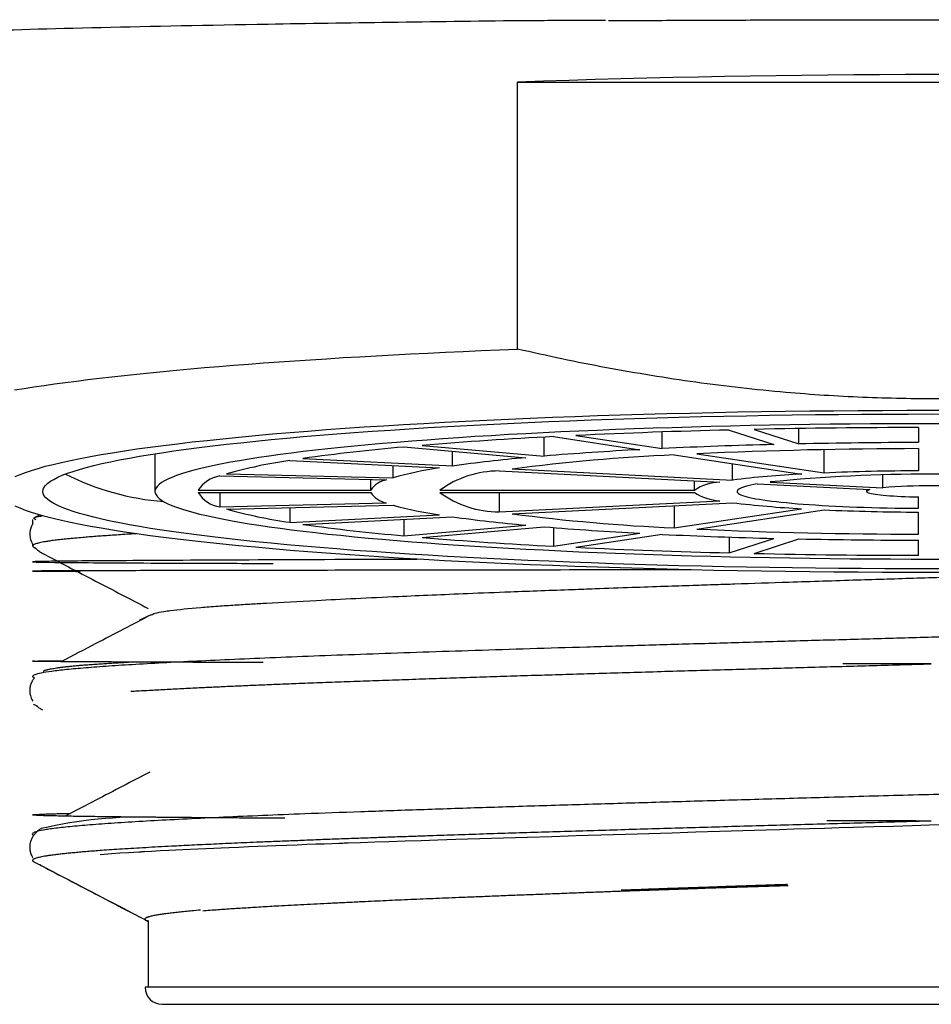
# Model space of a CAD drawing. Header units: millimetres. Extents: x 8 to 888, y 12 to 390.
# Tile 18 of 36: x 385 to 396, y 327 to 338. Entities that reach past the tile are written whole.
import ezdxf

# ---------------------------------------------------------------- set-up
doc = ezdxf.new("R2010")
doc.units = ezdxf.units.MM

msp = doc.modelspace()

# ---------------------------------------------------------------- linework, layer by layer
at = {"color": 7, "linetype": 'Continuous', "lineweight": 30}
for p, q in [((391.071, 334.468), (391.071, 337.563)), ((391.071, 337.563), (400.663, 337.563)), ((393.813, 333.538), (394.33, 333.369)), ((394.33, 333.369), (394.33, 333.548)), ((395.717, 333.56), (395.717, 333.385)), ((391.378, 333.229), (391.378, 333.448)), ((391.488, 333.454), (392.488, 333.303)), ((391.748, 333.467), (392.748, 333.316)), ((392.748, 333.316), (392.748, 333.508)), ((393.523, 333.531), (394.04, 333.363)), ((389.752, 333.334), (391.166, 333.21)), ((389.964, 333.352), (391.378, 333.229)), ((395.717, 333.316), (395.717, 333.058)), ((386.867, 333.256), (386.867, 332.819)), ((388.582, 333.201), (390.315, 333.114)), ((390.315, 333.114), (390.315, 333.284)), ((392.888, 333.243), (394.364, 333.02)), ((393.148, 333.256), (394.624, 333.033)), ((394.624, 333.033), (394.624, 333.304)), ((388.432, 333.178), (390.165, 333.091)), ((389.629, 332.978), (389.629, 333.118)), ((391.008, 333.079), (393.564, 332.95)), ((393.564, 332.95), (393.564, 333.141)), ((387.619, 332.998), (389.552, 332.953)), ((387.697, 333.023), (389.629, 332.978)), ((390.858, 333.056), (393.414, 332.927)), ((395.306, 332.862), (395.306, 333.009)), ((389.369, 332.832), (389.369, 332.957)), ((393.121, 332.832), (393.121, 332.942)), ((393.848, 332.906), (395.156, 332.84)), ((393.998, 332.928), (395.306, 332.862)), ((387.369, 332.832), (389.369, 332.832)), ((387.369, 332.806), (389.369, 332.806)), ((387.619, 332.806), (387.619, 332.64)), ((390.169, 332.832), (393.121, 332.832)), ((390.169, 332.806), (393.121, 332.806)), ((390.858, 332.806), (390.858, 332.582)), ((395.117, 332.842), (395.117, 332.819)), ((395.717, 332.623), (395.717, 332.755)), ((387.619, 332.64), (389.552, 332.685)), ((387.697, 332.615), (389.629, 332.66)), ((388.432, 332.632), (388.432, 332.46)), ((390.858, 332.582), (393.414, 332.711)), ((391.008, 332.559), (393.564, 332.688)), ((392.888, 332.654), (392.888, 332.395)), ((385.532, 332.546), (385.456, 332.506)), ((388.432, 332.46), (390.165, 332.547)), ((388.582, 332.437), (390.315, 332.524)), ((392.888, 332.395), (394.364, 332.618)), ((393.148, 332.382), (394.624, 332.605)), ((395.717, 332.322), (395.717, 332.58)), ((385.449, 332.495), (385.449, 332.437)), ((389.752, 332.496), (389.752, 332.304)), ((389.752, 332.304), (391.166, 332.428)), ((389.964, 332.286), (391.378, 332.409)), ((391.488, 332.4), (391.488, 332.184)), ((391.488, 332.184), (392.488, 332.335)), ((391.748, 332.171), (392.748, 332.322)), ((393.523, 332.291), (393.523, 332.107)), ((385.449, 332.21), (385.449, 332.188)), ((385.464, 332.172), (385.482, 332.163)), ((393.523, 332.107), (394.04, 332.275)), ((393.813, 332.1), (394.33, 332.269)), ((395.717, 332.078), (395.717, 332.253)), ((386.752, 331.359), (386.685, 331.324)), ((385.467, 330.348), (385.505, 330.328)), ((386.753, 329.537), (386.688, 329.503)), ((386.787, 327.845), (386.787, 327.073)), ((404.982, 327.07), (386.753, 327.07)), ((386.787, 327.073), (386.787, 327.07)), ((386.95, 326.873), (404.785, 326.873))]:
    msp.add_line(p, q, dxfattribs=at)
at = {"color": 7, "linetype": 'Continuous', "lineweight": 30, "flags": 128}
for points in [[(385.241, 333.995), (385.351, 334.013), (385.464, 334.031), (385.582, 334.048), (385.703, 334.065), (385.829, 334.082), (385.958, 334.099), (386.09, 334.116), (386.226, 334.132), (386.366, 334.148), (386.51, 334.164), (386.657, 334.18), (386.807, 334.195), (386.961, 334.21), (387.118, 334.225), (387.278, 334.24), (387.442, 334.254), (387.609, 334.268), (387.778, 334.282), (387.951, 334.295), (388.127, 334.308), (388.306, 334.321), (388.487, 334.334), (388.671, 334.346), (388.858, 334.358), (389.048, 334.37), (389.24, 334.381), (389.435, 334.392), (389.632, 334.403), (389.831, 334.413), (390.032, 334.423), (390.236, 334.433), (390.442, 334.442), (390.65, 334.451), (390.86, 334.46), (391.071, 334.468)], [(385.248, 332.991), (385.303, 333.015), (385.366, 333.039), (385.435, 333.063), (385.512, 333.086), (385.596, 333.11), (385.687, 333.133), (385.785, 333.156), (385.889, 333.179), (386.001, 333.202), (386.119, 333.224), (386.244, 333.246), (386.376, 333.268), (386.514, 333.29), (386.659, 333.311), (386.81, 333.332), (386.967, 333.352), (387.13, 333.372), (387.299, 333.392), (387.474, 333.411), (387.655, 333.43), (387.841, 333.449), (388.033, 333.467), (388.23, 333.485), (388.433, 333.502), (388.641, 333.519), (388.853, 333.535), (389.071, 333.551), (389.293, 333.566), (389.519, 333.581), (389.75, 333.595), (389.985, 333.608), (390.224, 333.622), (390.467, 333.634), (390.714, 333.646), (390.964, 333.658), (391.218, 333.669), (391.474, 333.679), (391.734, 333.689), (391.997, 333.698), (392.262, 333.706), (392.53, 333.714), (392.8, 333.722), (393.072, 333.728), (393.346, 333.734), (393.622, 333.74), (393.899, 333.745), (394.178, 333.749), (394.458, 333.752), (394.738, 333.755), (395.02, 333.757), (395.302, 333.759), (395.585, 333.76), (395.867, 333.76), (396.15, 333.76)], [(385.567, 332.819), (385.571, 332.843), (385.581, 332.866), (385.599, 332.889), (385.624, 332.913), (385.655, 332.936), (385.694, 332.959), (385.74, 332.983), (385.792, 333.006), (385.852, 333.029), (385.918, 333.051), (385.991, 333.074), (386.071, 333.096), (386.158, 333.119), (386.251, 333.141), (386.351, 333.163), (386.458, 333.184), (386.571, 333.205), (386.69, 333.227), (386.815, 333.247), (386.947, 333.268), (387.085, 333.288), (387.229, 333.308), (387.379, 333.327), (387.534, 333.347), (387.696, 333.365), (387.863, 333.384), (388.035, 333.402), (388.213, 333.42), (388.396, 333.437), (388.584, 333.454), (388.777, 333.47), (388.975, 333.486), (389.178, 333.502), (389.385, 333.517), (389.597, 333.531), (389.813, 333.545), (390.033, 333.559), (390.257, 333.572), (390.486, 333.584), (390.717, 333.596), (390.953, 333.608), (391.191, 333.619), (391.433, 333.629), (391.678, 333.639), (391.926, 333.648), (392.176, 333.657), (392.429, 333.665), (392.684, 333.673), (392.942, 333.68), (393.201, 333.686), (393.463, 333.692), (393.726, 333.697), (393.99, 333.702), (394.256, 333.706), (394.523, 333.709), (394.791, 333.712), (395.059, 333.714), (395.328, 333.715), (395.598, 333.716), (395.867, 333.717), (396.137, 333.716)], [(396.103, 333.603), (395.867, 333.603), (395.632, 333.603), (395.396, 333.602), (395.161, 333.601), (394.926, 333.599), (394.693, 333.597), (394.459, 333.594), (394.227, 333.59), (393.996, 333.586), (393.766, 333.582), (393.538, 333.577), (393.311, 333.571), (393.086, 333.565), (392.863, 333.558), (392.642, 333.551), (392.423, 333.544), (392.207, 333.536), (391.993, 333.527), (391.781, 333.518), (391.573, 333.508), (391.367, 333.498), (391.165, 333.488), (390.965, 333.477), (390.77, 333.465), (390.577, 333.454), (390.388, 333.441), (390.203, 333.429), (390.022, 333.415), (389.845, 333.402), (389.672, 333.388), (389.503, 333.374), (389.339, 333.359), (389.179, 333.344), (389.024, 333.328), (388.873, 333.313), (388.727, 333.297), (388.586, 333.28), (388.45, 333.263), (388.319, 333.246), (388.193, 333.229), (388.073, 333.211), (387.958, 333.193), (387.848, 333.175), (387.744, 333.157), (387.645, 333.138), (387.552, 333.119), (387.465, 333.1), (387.383, 333.081), (387.308, 333.061), (387.238, 333.042), (387.174, 333.022), (387.116, 333.002), (387.064, 332.982), (387.018, 332.962), (386.978, 332.942), (386.944, 332.921), (386.917, 332.901), (386.895, 332.881), (386.88, 332.86), (386.87, 332.84), (386.867, 332.819)], [(393.848, 332.906), (393.809, 332.898), (393.774, 332.891), (393.742, 332.883), (393.713, 332.876), (393.689, 332.868), (393.668, 332.86), (393.65, 332.852), (393.636, 332.844), (393.626, 332.836), (393.62, 332.828), (393.617, 332.82), (393.618, 332.812), (393.623, 332.804), (393.632, 332.796), (393.645, 332.789), (393.661, 332.781), (393.68, 332.773), (393.704, 332.765), (393.731, 332.757), (393.762, 332.75), (393.796, 332.742), (393.833, 332.735), (393.874, 332.728), (393.919, 332.721), (393.966, 332.714), (394.017, 332.707), (394.071, 332.701), (394.128, 332.695), (394.187, 332.689), (394.25, 332.683), (394.315, 332.677), (394.383, 332.672), (394.453, 332.666), (394.526, 332.662), (394.601, 332.657), (394.678, 332.653), (394.757, 332.648), (394.838, 332.645), (394.92, 332.641), (395.004, 332.638), (395.09, 332.635), (395.177, 332.632), (395.265, 332.63), (395.354, 332.628), (395.444, 332.626), (395.535, 332.625), (395.626, 332.624), (395.717, 332.623)], [(396.137, 331.922), (395.867, 331.921), (395.598, 331.922), (395.328, 331.923), (395.059, 331.924), (394.791, 331.926), (394.523, 331.929), (394.256, 331.932), (393.99, 331.936), (393.726, 331.941), (393.463, 331.946), (393.201, 331.952), (392.942, 331.958), (392.684, 331.965), (392.429, 331.973), (392.176, 331.981), (391.926, 331.99), (391.678, 331.999), (391.433, 332.009), (391.191, 332.019), (390.953, 332.03), (390.717, 332.042), (390.486, 332.054), (390.257, 332.066), (390.033, 332.079), (389.813, 332.093), (389.597, 332.107), (389.385, 332.121), (389.178, 332.136), (388.975, 332.152), (388.777, 332.168), (388.584, 332.184), (388.396, 332.201), (388.213, 332.218), (388.035, 332.236), (387.863, 332.254), (387.696, 332.273), (387.534, 332.291), (387.379, 332.311), (387.229, 332.33), (387.085, 332.35), (386.947, 332.37), (386.815, 332.391), (386.69, 332.411), (386.571, 332.433), (386.458, 332.454), (386.351, 332.475), (386.251, 332.497), (386.158, 332.519), (386.071, 332.542), (385.991, 332.564), (385.918, 332.587), (385.852, 332.609), (385.792, 332.632), (385.74, 332.655), (385.694, 332.679), (385.655, 332.702), (385.624, 332.725), (385.599, 332.749), (385.581, 332.772), (385.571, 332.796), (385.567, 332.819)], [(386.867, 332.819), (386.87, 332.798), (386.88, 332.778), (386.895, 332.757), (386.917, 332.737), (386.944, 332.717), (386.978, 332.696), (387.018, 332.676), (387.064, 332.656), (387.116, 332.636), (387.174, 332.616), (387.238, 332.596), (387.308, 332.577), (387.383, 332.557), (387.465, 332.538), (387.552, 332.519), (387.645, 332.5), (387.744, 332.481), (387.848, 332.463), (387.958, 332.445), (388.073, 332.427), (388.193, 332.409), (388.319, 332.392), (388.45, 332.375), (388.586, 332.358), (388.727, 332.341), (388.873, 332.325), (389.024, 332.31), (389.179, 332.294), (389.339, 332.279), (389.503, 332.264), (389.672, 332.25), (389.845, 332.236), (390.022, 332.223), (390.203, 332.209), (390.388, 332.197), (390.577, 332.184), (390.77, 332.173), (390.965, 332.161), (391.165, 332.15), (391.367, 332.14), (391.573, 332.13), (391.781, 332.12), (391.993, 332.111), (392.207, 332.102), (392.423, 332.094), (392.642, 332.087), (392.863, 332.08), (393.086, 332.073), (393.311, 332.067), (393.538, 332.061), (393.766, 332.056), (393.996, 332.052), (394.227, 332.048), (394.459, 332.044), (394.693, 332.041), (394.926, 332.039), (395.161, 332.037), (395.396, 332.036), (395.632, 332.035), (395.867, 332.035), (396.103, 332.035)], [(395.156, 332.84), (395.141, 332.835), (395.13, 332.831), (395.122, 332.826), (395.118, 332.822), (395.118, 332.817), (395.121, 332.812), (395.128, 332.808), (395.139, 332.803), (395.153, 332.799), (395.171, 332.795), (395.193, 332.79), (395.218, 332.786), (395.246, 332.782), (395.277, 332.779), (395.311, 332.775), (395.348, 332.772), (395.387, 332.769), (395.429, 332.766), (395.473, 332.763), (395.519, 332.761), (395.566, 332.759), (395.615, 332.757), (395.666, 332.756), (395.717, 332.755)], [(396.15, 331.878), (395.867, 331.878), (395.585, 331.878), (395.302, 331.879), (395.02, 331.881), (394.738, 331.883), (394.458, 331.886), (394.178, 331.889), (393.899, 331.893), (393.622, 331.898), (393.346, 331.904), (393.072, 331.91), (392.8, 331.916), (392.53, 331.924), (392.262, 331.932), (391.997, 331.94), (391.734, 331.949), (391.474, 331.959), (391.218, 331.969), (390.964, 331.98), (390.714, 331.992), (390.467, 332.004), (390.224, 332.016), (389.985, 332.03), (389.75, 332.043), (389.519, 332.057), (389.293, 332.072), (389.071, 332.087), (388.853, 332.103), (388.641, 332.119), (388.433, 332.136), (388.23, 332.153), (388.033, 332.171), (387.841, 332.189), (387.655, 332.208), (387.474, 332.227), (387.299, 332.246), (387.13, 332.266), (386.967, 332.286), (386.81, 332.306), (386.659, 332.327), (386.514, 332.348), (386.376, 332.37), (386.244, 332.392), (386.119, 332.414), (386.001, 332.436), (385.889, 332.459), (385.785, 332.482), (385.687, 332.505), (385.596, 332.528), (385.512, 332.552), (385.435, 332.575), (385.366, 332.599), (385.303, 332.623), (385.248, 332.647)], [(396.037, 328.953), (395.846, 328.948), (395.644, 328.942), (395.429, 328.936), (395.202, 328.93), (394.962, 328.923), (394.799, 328.918), (394.63, 328.913), (394.455, 328.908), (394.275, 328.903), (394.106, 328.897), (393.954, 328.893), (393.682, 328.884), (393.41, 328.876), (393.138, 328.867), (392.865, 328.859), (392.593, 328.851), (392.322, 328.842), (392.036, 328.834), (391.751, 328.825), (391.468, 328.816), (391.187, 328.808), (390.909, 328.799), (390.635, 328.791), (390.354, 328.782), (390.148, 328.776), (389.953, 328.77), (389.768, 328.764), (389.58, 328.758), (389.415, 328.753), (389.251, 328.747), (389.109, 328.742), (389.093, 328.741), (389.077, 328.741), (389.061, 328.74), (389.045, 328.739), (389.029, 328.739), (389.014, 328.738), (388.998, 328.738), (388.918, 328.735), (388.829, 328.731), (388.732, 328.728), (388.627, 328.724), (388.515, 328.719), (388.395, 328.714), (388.27, 328.71), (388.167, 328.705), (388.061, 328.701), (387.952, 328.697), (387.841, 328.692), (387.727, 328.687), (387.634, 328.683), (387.551, 328.68), (387.366, 328.672), (387.192, 328.664), (387.029, 328.656), (386.926, 328.651), (386.828, 328.645), (386.745, 328.641), (386.734, 328.64), (386.724, 328.64), (386.713, 328.639), (386.703, 328.638), (386.692, 328.638), (386.682, 328.637), (386.565, 328.63), (386.46, 328.624), (386.365, 328.617), (386.28, 328.611), (386.231, 328.607)]]:
    msp.add_lwpolyline(points, dxfattribs=at)
at = {"color": 7, "linetype": 'Continuous', "lineweight": 30}
for centre, radius, start, end in [((395.867, 206.662), 130.989, 87.9018, 92.0982), ((395.851, 238.875), 94.685, 90.08106, 91.23374), ((393.98, 284.751), 48.767, 92.9287, 94.7235), ((395.403, 256.831), 76.723, 91.40435, 92.73073), ((391.678, 311.161), 22.256, 94.9648, 97.9954), ((395.508, 274.779), 58.602, 91.43529, 92.69979), ((395.786, 275.346), 57.969, 90.06772, 92.60788), ((395.854, 260.984), 72.402, 90.10855, 91.20625), ((392.652, 316.332), 16.943, 95.0307, 97.9295), ((393.922, 310.505), 22.761, 92.6042, 97.3579), ((394.415, 296.154), 37.199, 92.9694, 94.6828), ((389.244, 327.493), 5.742, 98.1316, 105.6332), ((390.792, 328.781), 4.355, 98.2814, 105.4835), ((387.207, 335.749), 3.057, 243.208, 265.5247), ((387.679, 332.635), 0.368, 99.4003, 147.6099), ((390.858, 331.884), 1.172, 90.0279, 126.0084), ((394.905, 322.193), 10.841, 92.858, 97.1041), ((395.867, 313.885), 19.135, 84.3941, 95.6059), ((395.823, 305.122), 27.936, 90.2165, 92.4591), ((389.6, 332.682), 0.275, 100.0823, 146.9279), ((393.429, 332.385), 0.542, 91.5204, 124.5159), ((395.867, 325.968), 6.917, 85.3445, 94.6555), ((387.679, 333.003), 0.368, 212.3901, 260.5997), ((389.606, 332.966), 0.286, 214.0241, 258.9657), ((390.858, 333.754), 1.172, 233.9916, 269.9721), ((393.453, 333.329), 0.619, 237.5845, 266.3793), ((390.809, 336.937), 4.437, 254.5828, 261.6523), ((394.941, 343.861), 11.257, 262.9745, 267.0634), ((389.244, 338.145), 5.742, 254.3668, 261.8684), ((392.672, 349.48), 17.118, 262.0854, 264.9545), ((393.922, 355.133), 22.761, 262.6421, 267.3958), ((395.829, 360.799), 28.22, 267.5522, 269.7722), ((391.678, 354.477), 22.256, 262.0046, 265.0352), ((394.43, 369.71), 37.426, 265.3224, 267.0254), ((393.98, 380.887), 48.767, 265.2765, 267.0713), ((395.515, 391.052), 58.796, 267.30229, 268.56263), ((395.786, 390.292), 57.969, 267.39212, 269.93228), ((395.403, 408.807), 76.723, 267.26927, 268.59565), ((395.855, 404.73), 72.477, 268.79433, 269.89088), ((395.851, 426.763), 94.685, 268.76626, 269.91894), ((386.718, 323.876), 5.168, 88.2127, 103.0724), ((386.95, 327.07), 0.197, 180, 270)]:
    msp.add_arc(centre, radius, start, end, dxfattribs=at)
for points, knots in [([(383.319, 338.032), (383.304, 338.036), (383.211, 338.06), (383.651, 338.101), (384.923, 338.172), (387.609, 338.232), (390.101, 338.267), (391.175, 338.28), (391.221, 338.28), (391.233, 338.28), (391.237, 338.28), (391.239, 338.28), (391.241, 338.28), (391.246, 338.28), (391.265, 338.28), (391.339, 338.28), (391.617, 338.281), (391.881, 338.281), (392.089, 338.282)], [0, 0, 0, 0, 0.034057, 0.206541, 0.378519, 0.715452, 0.937146, 0.944346, 0.946277, 0.946825, 0.946995, 0.947096, 0.947126, 0.947372, 0.948069, 0.950725, 0.961089, 1, 1, 1, 1]), ([(392.124, 338.277), (392.252, 338.277), (392.506, 338.279), (392.892, 338.281), (393.28, 338.283), (393.67, 338.284), (394.061, 338.285), (394.454, 338.286), (394.837, 338.287), (395.211, 338.287), (395.573, 338.288), (395.936, 338.288), (396.3, 338.288), (396.663, 338.287), (396.905, 338.287), (397.026, 338.287)], [0, 0, 0, 0, 0.080513, 0.160833, 0.240989, 0.321012, 0.400931, 0.480776, 0.560577, 0.633715, 0.706863, 0.780044, 0.853282, 0.926599, 1, 1, 1, 1]), ([(400.663, 334.468), (400.489, 334.429), (400.14, 334.351), (399.613, 334.248), (399.084, 334.156), (398.589, 334.082), (398.127, 334.023), (397.7, 333.979), (397.272, 333.943), (396.843, 333.916), (396.408, 333.899), (395.967, 333.891), (395.519, 333.894), (395.072, 333.908), (394.625, 333.931), (394.154, 333.967), (393.658, 334.017), (393.138, 334.082), (392.619, 334.161), (392.102, 334.251), (391.585, 334.353), (391.243, 334.43), (391.071, 334.468)], [0, 0, 0, 0, 0.055416, 0.110847, 0.166274, 0.221686, 0.26604, 0.310409, 0.354783, 0.399149, 0.443501, 0.489699, 0.535915, 0.582137, 0.628354, 0.674553, 0.728653, 0.782762, 0.836864, 0.89124, 0.945623, 1, 1, 1, 1]), ([(385.554, 332.53), (385.526, 332.526), (385.445, 332.514), (385.471, 332.502), (385.488, 332.495)], [0, 0, 0, 0, 0.33966, 1, 1, 1, 1]), ([(385.451, 332.443), (385.449, 332.439), (385.444, 332.431), (385.438, 332.419), (385.433, 332.408), (385.43, 332.398), (385.427, 332.39), (385.424, 332.382), (385.422, 332.373), (385.42, 332.363), (385.418, 332.351), (385.417, 332.337), (385.416, 332.322), (385.417, 332.301), (385.421, 332.276), (385.427, 332.256), (385.433, 332.241), (385.436, 332.233), (385.441, 332.223), (385.445, 332.214), (385.448, 332.209), (385.449, 332.208)], [0, 0, 0, 0, 0.059503, 0.130074, 0.181249, 0.218147, 0.249214, 0.282179, 0.317055, 0.353856, 0.402589, 0.454398, 0.510751, 0.587244, 0.687767, 0.811986, 0.840528, 0.877427, 0.92398, 0.980127, 1, 1, 1, 1]), ([(386.651, 332.328), (386.649, 332.328), (386.61, 332.326), (386.541, 332.322), (386.443, 332.315), (386.351, 332.309), (386.264, 332.303), (386.182, 332.297), (386.105, 332.291), (386.023, 332.284), (385.938, 332.277), (385.854, 332.269), (385.777, 332.261), (385.708, 332.253), (385.646, 332.244), (385.598, 332.237), (385.559, 332.23), (385.529, 332.224), (385.503, 332.217), (385.483, 332.211), (385.468, 332.205), (385.457, 332.199), (385.45, 332.193), (385.448, 332.187), (385.451, 332.18), (385.46, 332.174), (385.464, 332.172)], [0, 0, 0, 0, 0.003061, 0.042891, 0.082794, 0.122698, 0.16113, 0.199562, 0.238061, 0.276559, 0.328574, 0.380599, 0.432614, 0.485001, 0.537399, 0.589786, 0.629615, 0.669445, 0.709348, 0.749252, 0.787684, 0.826116, 0.864614, 0.903113, 0.955128, 1, 1, 1, 1]), ([(385.479, 332.167), (385.479, 332.166), (385.484, 332.16), (385.495, 332.15), (385.511, 332.135), (385.529, 332.121), (385.543, 332.113), (385.55, 332.109)], [0, 0, 0, 0, 0.028728, 0.225304, 0.453463, 0.712622, 1, 1, 1, 1]), ([(385.55, 332.108), (385.55, 332.108), (385.551, 332.108), (385.552, 332.107), (385.553, 332.107)], [0, 0, 0, 0, 0.207872, 1, 1, 1, 1]), ([(385.553, 332.107), (385.762, 331.998), (386.173, 331.783), (386.585, 331.569), (386.787, 331.463)], [0, 0, 0, 0, 0.508132, 1, 1, 1, 1]), ([(389.949, 332.032), (389.827, 332.031), (388.966, 332.028), (387.685, 332.023), (386.279, 332.015), (385.49, 332.008), (385.363, 332), (386.005, 331.993), (386.997, 331.988), (387.957, 331.985), (388.239, 331.984)], [0, 0, 0, 0, 0.023666, 0.167276, 0.31411, 0.464168, 0.617448, 0.773948, 0.933668, 1, 1, 1, 1]), ([(399.72, 331.94), (399.635, 331.937), (399.304, 331.925), (398.681, 331.903), (397.862, 331.877), (397.102, 331.854), (396.381, 331.832), (395.712, 331.812), (394.973, 331.789), (394.266, 331.766), (393.723, 331.748), (393.354, 331.736), (393.083, 331.727), (392.756, 331.716), (392.377, 331.703), (392.021, 331.69), (391.546, 331.673), (391.047, 331.655), (390.367, 331.628), (389.584, 331.594), (388.8, 331.556), (388.272, 331.527), (387.975, 331.51), (387.785, 331.499), (387.586, 331.485), (387.309, 331.464), (387.105, 331.443), (386.951, 331.421), (386.859, 331.404), (386.837, 331.39), (386.826, 331.383)], [0, 0, 0, 0, 0.016159, 0.062959, 0.111834, 0.160676, 0.19393, 0.234883, 0.274226, 0.319574, 0.356065, 0.368629, 0.384689, 0.40425, 0.427319, 0.453909, 0.470567, 0.517525, 0.551717, 0.610615, 0.689923, 0.746726, 0.766045, 0.78855, 0.814567, 0.844214, 0.911248, 0.931232, 0.966837, 1, 1, 1, 1]), ([(393.083, 331.91), (392.973, 331.91), (392.263, 331.909), (391.03, 331.907), (389.455, 331.905), (388.08, 331.903), (386.945, 331.901), (386.098, 331.899), (385.568, 331.897), (385.397, 331.895), (385.524, 331.894), (385.862, 331.893), (386, 331.892)], [0, 0, 0, 0, 0.019967, 0.129421, 0.239727, 0.350885, 0.462895, 0.575757, 0.689471, 0.804036, 0.919453, 1, 1, 1, 1]), ([(406.217, 331.616), (406.24, 331.609), (406.285, 331.596), (406.29, 331.576), (406.249, 331.555), (406.157, 331.535), (406.016, 331.515), (405.826, 331.495), (405.588, 331.475), (405.303, 331.455), (404.973, 331.435), (404.6, 331.415), (404.184, 331.395), (403.729, 331.375), (403.236, 331.354), (402.707, 331.334), (402.145, 331.314), (401.554, 331.294), (400.935, 331.274), (400.292, 331.254), (399.627, 331.234), (398.945, 331.214), (398.247, 331.194), (397.539, 331.174), (396.822, 331.154), (396.101, 331.134), (395.378, 331.114), (394.658, 331.094), (393.944, 331.074), (393.238, 331.054), (392.546, 331.034), (391.869, 331.014), (391.212, 330.994), (390.577, 330.974), (389.968, 330.954), (389.386, 330.934), (388.836, 330.914), (388.32, 330.894), (387.84, 330.873), (387.398, 330.853), (386.997, 330.833), (386.639, 330.813), (386.325, 330.793), (386.057, 330.773), (385.836, 330.753), (385.663, 330.733), (385.539, 330.713), (385.466, 330.693), (385.439, 330.674), (385.46, 330.662), (385.47, 330.657)], [0, 0, 0, 0, 0.020921, 0.041842, 0.062763, 0.083683, 0.104604, 0.125525, 0.146446, 0.167367, 0.188288, 0.209208, 0.230129, 0.25105, 0.271971, 0.292892, 0.313812, 0.334733, 0.355654, 0.376575, 0.397496, 0.418416, 0.439337, 0.460258, 0.481179, 0.502099, 0.523021, 0.543943, 0.564865, 0.585788, 0.60671, 0.627632, 0.648554, 0.669476, 0.690399, 0.711321, 0.732243, 0.753165, 0.774088, 0.79501, 0.815932, 0.836854, 0.857776, 0.878699, 0.899621, 0.920543, 0.941465, 0.962388, 0.98331, 1, 1, 1, 1]), ([(386.822, 331.388), (386.609, 331.277), (386.262, 331.096), (385.914, 330.915), (385.781, 330.845)], [0, 0, 0, 0, 0.615331, 1, 1, 1, 1]), ([(388.12, 330.835), (388.104, 330.835), (388.014, 330.835), (387.857, 330.836), (387.637, 330.837), (387.417, 330.837), (387.198, 330.838), (386.991, 330.839), (386.796, 330.84), (386.613, 330.84), (386.442, 330.841), (386.285, 330.842), (386.141, 330.843), (386.012, 330.843), (385.897, 330.844), (385.796, 330.845), (385.707, 330.846), (385.632, 330.846), (385.569, 330.847), (385.519, 330.848), (385.482, 330.849), (385.458, 330.85), (385.448, 330.85), (385.449, 330.851), (385.463, 330.852), (385.489, 330.853), (385.527, 330.854), (385.577, 330.854), (385.638, 330.855), (385.712, 330.856), (385.768, 330.857), (385.802, 330.857), (385.804, 330.857)], [0, 0, 0, 0, 0.006704, 0.038632, 0.070445, 0.107791, 0.144976, 0.182002, 0.218868, 0.25624, 0.293446, 0.330487, 0.367362, 0.404071, 0.439963, 0.475696, 0.511269, 0.546681, 0.582574, 0.618301, 0.653862, 0.689257, 0.724486, 0.758926, 0.793205, 0.827325, 0.861285, 0.895697, 0.929945, 0.964026, 0.997942, 1, 1, 1, 1]), ([(385.571, 330.735), (385.572, 330.736), (385.576, 330.738), (385.583, 330.741), (385.594, 330.745), (385.605, 330.749), (385.617, 330.752), (385.63, 330.755), (385.647, 330.759), (385.669, 330.764), (385.696, 330.768), (385.728, 330.773), (385.765, 330.779), (385.806, 330.784), (385.849, 330.789), (385.893, 330.793), (385.943, 330.798), (385.998, 330.803), (386.057, 330.808), (386.124, 330.813), (386.195, 330.818), (386.271, 330.823), (386.346, 330.828), (386.42, 330.832), (386.487, 330.836), (386.533, 330.839), (386.555, 330.84), (386.559, 330.841)], [0, 0, 0, 0, 0.01341, 0.046756, 0.077993, 0.107123, 0.134147, 0.159068, 0.194983, 0.234259, 0.276881, 0.322833, 0.372095, 0.424644, 0.46822, 0.513792, 0.561342, 0.61085, 0.661934, 0.711476, 0.76797, 0.821257, 0.871355, 0.918287, 0.962076, 0.992205, 1, 1, 1, 1]), ([(386.586, 330.502), (386.592, 330.502), (386.652, 330.506), (386.776, 330.513), (386.958, 330.523), (387.152, 330.533), (387.342, 330.543), (387.526, 330.551), (387.705, 330.56), (387.894, 330.568), (388.09, 330.576), (388.293, 330.585), (388.521, 330.594), (388.776, 330.604), (389.061, 330.614), (389.354, 330.625), (389.657, 330.635), (389.967, 330.646), (390.28, 330.656), (390.593, 330.667), (390.907, 330.677), (391.226, 330.687), (391.551, 330.697), (391.888, 330.707), (392.237, 330.717), (392.597, 330.728), (392.961, 330.739), (393.33, 330.749), (393.702, 330.76), (394.069, 330.77), (394.432, 330.78), (394.789, 330.79), (395.148, 330.8), (395.507, 330.81), (395.747, 330.817), (395.867, 330.82)], [0, 0, 0, 0, 0.003729, 0.035542, 0.067307, 0.099024, 0.130694, 0.155545, 0.181278, 0.207459, 0.233639, 0.25982, 0.286, 0.319321, 0.352641, 0.385961, 0.419281, 0.452601, 0.485921, 0.517337, 0.548753, 0.580169, 0.611585, 0.643001, 0.676321, 0.709641, 0.742961, 0.776281, 0.8096, 0.84292, 0.874336, 0.905752, 0.937168, 0.968584, 1, 1, 1, 1]), ([(395.867, 330.82), (395.747, 330.82), (395.507, 330.821), (395.165, 330.821), (394.943, 330.822), (394.841, 330.822)], [0, 0, 0, 0, 0.351156, 0.701153, 1, 1, 1, 1]), ([(385.47, 330.657), (385.468, 330.655), (385.463, 330.649), (385.456, 330.639), (385.45, 330.63), (385.446, 330.623), (385.444, 330.618), (385.441, 330.613), (385.437, 330.606), (385.432, 330.594), (385.425, 330.576), (385.421, 330.56), (385.419, 330.549), (385.418, 330.544), (385.417, 330.537), (385.416, 330.528), (385.415, 330.514), (385.415, 330.496), (385.418, 330.474), (385.424, 330.449), (385.433, 330.422), (385.443, 330.401), (385.449, 330.392), (385.451, 330.39)], [0, 0, 0, 0, 0.041423, 0.105511, 0.154382, 0.187954, 0.206463, 0.221855, 0.240698, 0.288801, 0.350916, 0.427234, 0.44315, 0.459577, 0.476535, 0.503218, 0.547564, 0.609639, 0.685081, 0.762251, 0.866665, 0.975611, 1, 1, 1, 1]), ([(385.461, 330.351), (385.462, 330.35), (385.463, 330.349), (385.466, 330.348), (385.467, 330.348)], [0, 0, 0, 0, 0.481346, 1, 1, 1, 1]), ([(385.496, 330.334), (385.497, 330.333), (385.503, 330.327), (385.515, 330.317), (385.532, 330.305), (385.548, 330.296), (385.558, 330.29), (385.562, 330.288)], [0, 0, 0, 0, 0.0628634, 0.2823793, 0.5378831, 0.8286847, 1, 1, 1, 1]), ([(406.22, 329.793), (406.228, 329.791), (406.268, 329.783), (406.289, 329.768), (406.283, 329.748), (406.222, 329.728), (406.113, 329.708), (405.954, 329.687), (405.747, 329.667), (405.493, 329.647), (405.192, 329.627), (404.847, 329.607), (404.458, 329.587), (404.028, 329.566), (403.559, 329.546), (403.053, 329.526), (402.513, 329.506), (401.941, 329.486), (401.339, 329.465), (400.711, 329.445), (400.06, 329.425), (399.389, 329.405), (398.701, 329.385), (398.066, 329.366), (397.49, 329.35), (396.979, 329.336), (396.465, 329.321), (395.966, 329.307), (395.487, 329.294), (395.026, 329.281), (394.453, 329.265), (393.764, 329.245), (392.966, 329.222), (392.179, 329.199), (391.407, 329.176), (390.657, 329.152), (389.934, 329.128), (389.244, 329.104), (388.638, 329.082), (388.11, 329.061), (387.654, 329.041), (387.234, 329.021), (386.851, 329.001), (386.508, 328.981), (386.209, 328.96), (385.956, 328.94), (385.751, 328.919), (385.596, 328.898), (385.492, 328.878), (385.448, 328.856), (385.439, 328.842), (385.462, 328.835), (385.463, 328.834)], [0, 0, 0, 0, 0.005203, 0.026218, 0.047233, 0.068248, 0.089263, 0.110278, 0.131293, 0.152308, 0.173323, 0.194338, 0.215353, 0.236368, 0.257383, 0.278398, 0.299413, 0.320428, 0.341443, 0.362458, 0.383473, 0.404488, 0.425503, 0.446518, 0.46153, 0.476542, 0.491554, 0.506566, 0.520091, 0.53341, 0.54681, 0.570448, 0.594332, 0.618462, 0.642838, 0.66746, 0.692328, 0.717442, 0.742801, 0.763269, 0.783893, 0.804675, 0.825615, 0.846712, 0.867966, 0.889378, 0.910947, 0.932674, 0.954558, 0.9766, 0.998799, 1, 1, 1, 1]), ([(386.807, 329.565), (386.599, 329.457), (386.272, 329.286), (385.945, 329.116), (385.826, 329.054)], [0, 0, 0, 0, 0.6370243, 1, 1, 1, 1]), ([(386.797, 329.561), (386.798, 329.561), (386.8, 329.563), (386.804, 329.565), (386.808, 329.566)], [0, 0, 0, 0, 0.081619, 1, 1, 1, 1]), ([(388.372, 329.03), (388.344, 329.03), (388.234, 329.03), (388.049, 329.032), (387.819, 329.033), (387.599, 329.035), (387.39, 329.036), (387.196, 329.038), (387.015, 329.039), (386.847, 329.041), (386.689, 329.043), (386.541, 329.044), (386.4, 329.046), (386.266, 329.047), (386.14, 329.049), (386.025, 329.051), (385.921, 329.052), (385.827, 329.054), (385.745, 329.056), (385.675, 329.057), (385.616, 329.059), (385.566, 329.06), (385.524, 329.062), (385.489, 329.064), (385.463, 329.066), (385.449, 329.068), (385.448, 329.07), (385.461, 329.072), (385.487, 329.074), (385.526, 329.076), (385.576, 329.078), (385.638, 329.081), (385.713, 329.083), (385.795, 329.085), (385.859, 329.086), (385.89, 329.087)], [0, 0, 0, 0, 0.0105647, 0.0428757, 0.075019, 0.1069947, 0.1388027, 0.1704429, 0.2001218, 0.2296515, 0.2590322, 0.2882638, 0.3173464, 0.3480284, 0.3785428, 0.4088895, 0.4390685, 0.4690798, 0.4989234, 0.5269083, 0.554744, 0.5824307, 0.6099683, 0.6373568, 0.6719985, 0.7063989, 0.7405577, 0.7744751, 0.808151, 0.8409906, 0.8735973, 0.9059711, 0.9381119, 0.9705978, 1, 1, 1, 1]), ([(395.867, 328.998), (395.742, 328.994), (395.49, 328.987), (395.112, 328.976), (394.733, 328.966), (394.354, 328.955), (393.977, 328.945), (393.6, 328.934), (393.224, 328.923), (392.855, 328.912), (392.492, 328.902), (392.136, 328.891), (391.784, 328.881), (391.435, 328.87), (391.092, 328.859), (390.753, 328.849), (390.42, 328.838), (390.141, 328.829), (389.916, 328.821), (389.74, 328.815), (389.567, 328.809), (389.376, 328.802), (389.169, 328.795), (388.948, 328.787), (388.732, 328.779), (388.521, 328.77), (388.316, 328.762), (388.132, 328.755), (387.969, 328.748), (387.825, 328.742), (387.684, 328.736), (387.549, 328.729), (387.42, 328.723), (387.295, 328.717), (387.174, 328.711), (387.043, 328.704), (386.904, 328.697), (386.759, 328.689), (386.62, 328.681), (386.489, 328.673), (386.364, 328.664), (386.257, 328.657), (386.164, 328.65), (386.085, 328.644), (386.01, 328.638), (385.941, 328.631), (385.877, 328.625), (385.818, 328.619), (385.763, 328.613), (385.712, 328.607), (385.666, 328.601), (385.624, 328.595), (385.586, 328.589), (385.553, 328.583), (385.524, 328.577), (385.5, 328.571), (385.48, 328.565), (385.465, 328.558), (385.455, 328.552), (385.449, 328.546), (385.448, 328.54), (385.453, 328.533), (385.458, 328.529), (385.463, 328.527), (385.464, 328.526)], [0, 0, 0, 0, 0.022276, 0.044582, 0.067114, 0.089646, 0.112299, 0.134953, 0.157839, 0.180757, 0.203034, 0.22534, 0.247871, 0.270403, 0.293057, 0.31571, 0.338597, 0.361515, 0.374258, 0.387002, 0.399768, 0.412534, 0.429781, 0.447032, 0.46428, 0.481651, 0.499026, 0.516397, 0.529604, 0.542811, 0.556043, 0.569274, 0.582018, 0.594762, 0.607527, 0.620293, 0.637541, 0.654792, 0.67204, 0.689411, 0.706785, 0.724156, 0.737363, 0.750571, 0.763802, 0.777034, 0.789778, 0.802521, 0.815287, 0.828053, 0.840885, 0.853717, 0.866572, 0.879426, 0.892537, 0.905648, 0.918783, 0.931918, 0.945125, 0.958332, 0.971563, 0.984795, 0.997539, 1, 1, 1, 1]), ([(395.867, 328.998), (395.749, 328.998), (395.512, 328.999), (395.159, 329), (394.873, 329.001), (394.705, 329.002), (394.655, 329.002)], [0, 0, 0, 0, 0.292519, 0.583824, 0.873915, 1, 1, 1, 1]), ([(385.549, 328.91), (385.547, 328.909), (385.537, 328.903), (385.519, 328.891), (385.498, 328.874), (385.481, 328.856), (385.468, 328.841), (385.458, 328.828), (385.451, 328.817), (385.446, 328.809), (385.442, 328.8), (385.437, 328.791), (385.433, 328.781), (385.429, 328.771), (385.425, 328.761), (385.422, 328.75), (385.419, 328.738), (385.417, 328.724), (385.415, 328.708), (385.415, 328.688), (385.417, 328.665), (385.421, 328.642), (385.429, 328.618), (385.438, 328.597), (385.446, 328.582), (385.45, 328.576), (385.45, 328.575)], [0, 0, 0, 0, 0.023398, 0.125175, 0.214731, 0.291657, 0.355643, 0.398926, 0.433001, 0.457833, 0.476011, 0.498882, 0.527827, 0.548131, 0.570651, 0.595403, 0.622406, 0.653054, 0.685067, 0.727653, 0.779728, 0.833953, 0.888588, 0.943256, 0.990934, 1, 1, 1, 1]), ([(385.464, 328.526), (385.707, 328.399), (386.086, 328.202), (386.465, 328.004), (386.601, 327.933)], [0, 0, 0, 0, 0.641698, 1, 1, 1, 1]), ([(385.529, 328.493), (385.535, 328.489), (385.542, 328.484), (385.549, 328.481), (385.55, 328.48)], [0, 0, 0, 0, 0.914403, 1, 1, 1, 1]), ([(385.538, 328.494), (385.538, 328.493), (385.539, 328.49), (385.543, 328.486), (385.548, 328.481), (385.553, 328.479), (385.555, 328.478)], [0, 0, 0, 0, 0.193231, 0.519323, 0.865265, 1, 1, 1, 1]), ([(385.555, 328.478), (385.764, 328.369), (386.175, 328.155), (386.586, 327.94), (386.787, 327.835)], [0, 0, 0, 0, 0.508957, 1, 1, 1, 1]), ([(394.208, 328.248), (394.163, 328.246), (394.036, 328.242), (393.828, 328.235), (393.582, 328.228), (393.337, 328.22), (393.114, 328.212), (392.913, 328.205), (392.732, 328.199), (392.552, 328.193), (392.373, 328.186), (392.195, 328.18), (392.017, 328.173), (391.842, 328.167), (391.651, 328.159), (391.446, 328.151), (391.228, 328.143), (391.012, 328.135), (390.801, 328.126), (390.592, 328.118), (390.404, 328.11), (390.236, 328.104), (390.087, 328.097), (389.94, 328.091), (389.795, 328.085), (389.652, 328.079), (389.511, 328.072), (389.373, 328.066), (389.226, 328.059), (389.069, 328.051), (388.905, 328.043), (388.747, 328.035), (388.593, 328.028), (388.444, 328.02), (388.313, 328.013), (388.197, 328.006), (388.095, 328), (387.997, 327.994), (387.902, 327.988), (387.81, 327.982), (387.722, 327.977), (387.638, 327.971), (387.549, 327.964), (387.478, 327.959), (387.436, 327.955), (387.424, 327.954)], [0, 0, 0, 0, 0.014827, 0.042265, 0.069894, 0.09753, 0.125159, 0.146087, 0.167016, 0.187981, 0.208947, 0.23018, 0.251413, 0.272685, 0.293957, 0.321396, 0.348841, 0.376281, 0.403912, 0.431549, 0.45918, 0.48011, 0.501039, 0.522007, 0.542974, 0.564208, 0.585442, 0.606715, 0.627989, 0.655332, 0.68268, 0.710023, 0.737557, 0.765095, 0.792628, 0.81371, 0.834792, 0.855912, 0.877032, 0.898269, 0.919505, 0.940781, 0.962057, 0.989496, 1, 1, 1, 1]), ([(392.271, 328.199), (392.298, 328.2), (392.375, 328.203), (392.509, 328.207), (392.639, 328.212), (392.741, 328.215), (392.81, 328.218), (392.88, 328.22), (392.953, 328.223), (393.03, 328.225), (393.119, 328.228), (393.228, 328.232), (393.353, 328.236), (393.479, 328.241), (393.594, 328.245), (393.696, 328.248), (393.787, 328.251), (393.865, 328.254), (393.93, 328.256), (393.982, 328.258), (394.017, 328.259), (394.045, 328.26), (394.073, 328.261), (394.111, 328.262), (394.152, 328.263), (394.182, 328.264), (394.199, 328.265), (394.201, 328.265)], [0, 0, 0, 0, 0.042814, 0.125341, 0.214435, 0.249742, 0.285983, 0.323159, 0.361269, 0.400314, 0.443247, 0.499264, 0.570716, 0.635716, 0.694263, 0.746357, 0.792767, 0.832485, 0.865512, 0.891847, 0.91149, 0.918012, 0.933614, 0.954396, 0.975176, 0.995954, 1, 1, 1, 1]), ([(386.753, 327.862), (386.753, 327.863), (386.753, 327.865), (386.754, 327.868), (386.758, 327.872), (386.764, 327.877), (386.773, 327.882), (386.785, 327.886), (386.798, 327.89), (386.815, 327.895), (386.834, 327.9), (386.857, 327.905), (386.88, 327.909), (386.911, 327.914), (386.954, 327.921), (387.011, 327.929), (387.075, 327.937), (387.143, 327.945), (387.216, 327.952), (387.299, 327.96), (387.362, 327.966), (387.397, 327.969)], [0, 0, 0, 0, 0.011058, 0.048563, 0.089465, 0.133764, 0.18146, 0.221317, 0.26327, 0.307318, 0.353461, 0.401698, 0.442958, 0.480386, 0.557092, 0.632088, 0.705376, 0.776957, 0.846833, 0.915005, 1, 1, 1, 1]), ([(386.787, 327.838), (386.786, 327.838), (386.781, 327.84), (386.778, 327.842), (386.776, 327.842)], [0, 0, 0, 0, 0.37885, 1, 1, 1, 1])]:
    msp.add_open_spline(points, degree=3, knots=knots, dxfattribs=at)

doc.saveas('drawing.dxf')
